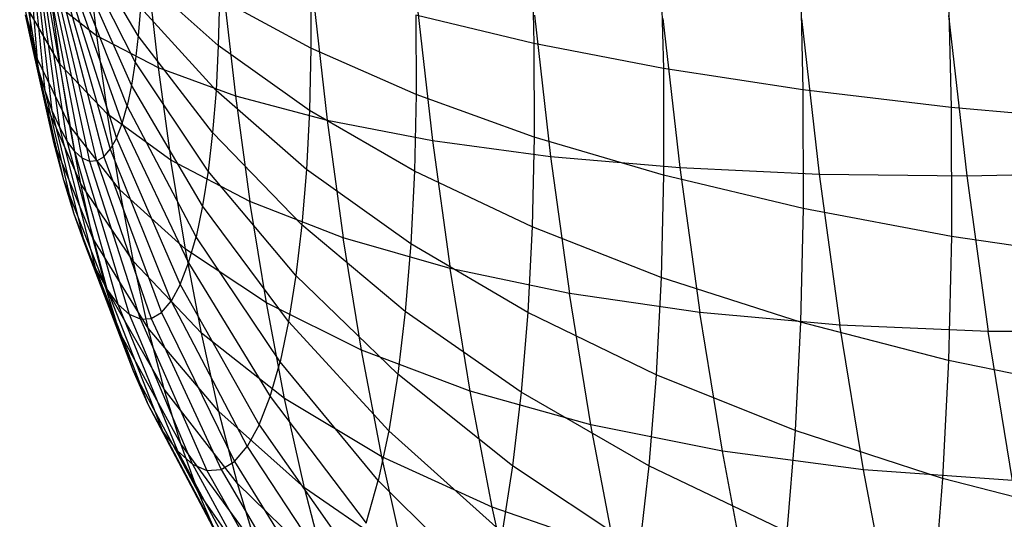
# Model space of a CAD drawing. Extents: x -11.4 to 11.4, y 1.8 to 24.6.
# Tile 133 of 199: x -4.172 to -3.573, y 18.849 to 19.154. Entities that reach past the tile are written whole.
import ezdxf

# ---------------------------------------------------------------- set-up
doc = ezdxf.new("R2010")
doc.units = 0
doc.header["$MEASUREMENT"] = 0
doc.layers.get('0').update_dxf_attribs({"color": 13, "linetype": 'CONTINUOUS'})

# ---------------------------------------------------------------- blocks, each defined once
blk = doc.blocks.new('GRUPUJ_4')
at = {"color": 0}
for p, q in [((7.30439, 17.30205, 3.86082), (7.26863, 17.36288, 3.93369)), ((7.30439, 17.30205, 3.86082), (7.26863, 17.36288, 3.93369)), ((7.2394, 17.29791, 4.16719), (7.23596, 17.3608, 4.08769)), ((7.2394, 17.29791, 4.16719), (7.23596, 17.3608, 4.08769)), ((7.24341, 17.28245, 4.1534), (7.23798, 17.35303, 4.08076)), ((7.24341, 17.28245, 4.1534), (7.23798, 17.35303, 4.08076)), ((7.30254, 17.28622, 3.87465), (7.2677, 17.35493, 3.94063)), ((7.30254, 17.28622, 3.87465), (7.2677, 17.35493, 3.94063)), ((7.27341, 17.35168, 4.50496), (7.27902, 17.30226, 4.49469)), ((7.27341, 17.35168, 4.50496), (7.27902, 17.30226, 4.49469)), ((7.5439, 17.35581, 3.49614), (7.54535, 17.29735, 3.50836)), ((7.5439, 17.35581, 3.49614), (7.54535, 17.29735, 3.50836)), ((7.24763, 17.26858, 4.13809), (7.2401, 17.34606, 4.07306)), ((7.24763, 17.26858, 4.13809), (7.2401, 17.34606, 4.07306)), ((7.30026, 17.27194, 3.89), (7.26656, 17.34774, 3.94835)), ((7.30026, 17.27194, 3.89), (7.26656, 17.34774, 3.94835)), ((7.62252, 17.34871, 3.43245), (7.62418, 17.28211, 3.44637)), ((7.62252, 17.34871, 3.43245), (7.62418, 17.28211, 3.44637)), ((7.25203, 17.25644, 4.12141), (7.24231, 17.33995, 4.06467)), ((7.25203, 17.25644, 4.12141), (7.24231, 17.33995, 4.06467)), ((7.29757, 17.25934, 3.9067), (7.26521, 17.34141, 3.95675)), ((7.29757, 17.25934, 3.9067), (7.26521, 17.34141, 3.95675)), ((7.30996, 17.3409, 4.59896), (7.31657, 17.28277, 4.58687)), ((7.30996, 17.3409, 4.59896), (7.31657, 17.28277, 4.58687)), ((7.70731, 17.34313, 3.37707), (7.70915, 17.26909, 3.39254)), ((7.70731, 17.34313, 3.37707), (7.70915, 17.26909, 3.39254)), ((7.79737, 17.33912, 3.33057), (7.79937, 17.25843, 3.34743)), ((7.79737, 17.33912, 3.33057), (7.79937, 17.25843, 3.34743)), ((7.24237, 17.28902, 4.2805), (7.2322, 17.33285, 4.18959)), ((7.24237, 17.28902, 4.2805), (7.2322, 17.33285, 4.18959)), ((7.25655, 17.24616, 4.10355), (7.24458, 17.33479, 4.0557)), ((7.25655, 17.24616, 4.10355), (7.24458, 17.33479, 4.0557)), ((7.26367, 17.336, 3.96574), (7.29451, 17.24858, 3.92458)), ((7.26367, 17.336, 3.96574), (7.29451, 17.24858, 3.92458)), ((7.35314, 17.29609, 3.75829), (7.30671, 17.3376, 3.83834)), ((7.35314, 17.29609, 3.75829), (7.30671, 17.3376, 3.83834)), ((7.40943, 17.33385, 3.65408), (7.40949, 17.2945, 3.6666)), ((7.40943, 17.33385, 3.65408), (7.40949, 17.2945, 3.6666)), ((7.26114, 17.23786, 4.08472), (7.24689, 17.33061, 4.04623)), ((7.26114, 17.23786, 4.08472), (7.24689, 17.33061, 4.04623)), ((7.26575, 17.23162, 4.0651), (7.24921, 17.32748, 4.03637)), ((7.26575, 17.23162, 4.0651), (7.24921, 17.32748, 4.03637)), ((7.26009, 17.32817, 3.98508), (7.28739, 17.233, 3.96307)), ((7.26009, 17.32817, 3.98508), (7.28739, 17.233, 3.96307)), ((7.26195, 17.33157, 3.97521), (7.29111, 17.23977, 3.94344)), ((7.26195, 17.33157, 3.97521), (7.29111, 17.23977, 3.94344)), ((7.356, 17.33172, 4.68887), (7.36353, 17.26549, 4.6751)), ((7.356, 17.33172, 4.68887), (7.36353, 17.26549, 4.6751)), ((7.2513, 17.32377, 4.39952), (7.27902, 17.30226, 4.49469)), ((7.2513, 17.32377, 4.39952), (7.25665, 17.28476, 4.38709)), ((7.2513, 17.32377, 4.39952), (7.27902, 17.30226, 4.49469)), ((7.2513, 17.32377, 4.39952), (7.25665, 17.28476, 4.38709)), ((7.27033, 17.22752, 4.04492), (7.25151, 17.32542, 4.02623)), ((7.27033, 17.22752, 4.04492), (7.25151, 17.32542, 4.02623)), ((7.27484, 17.22559, 4.02441), (7.25378, 17.32445, 4.01592)), ((7.27484, 17.22559, 4.02441), (7.25378, 17.32445, 4.01592)), ((7.27921, 17.22587, 4.00378), (7.25598, 17.32459, 4.00554)), ((7.27921, 17.22587, 4.00378), (7.25598, 17.32459, 4.00554)), ((7.25809, 17.32583, 3.99523), (7.28341, 17.22835, 3.98325)), ((7.25809, 17.32583, 3.99523), (7.28341, 17.22835, 3.98325)), ((7.35381, 17.32483, 3.74578), (7.35314, 17.29609, 3.75829)), ((7.35381, 17.32483, 3.74578), (7.35314, 17.29609, 3.75829)), ((7.40949, 17.2945, 3.6666), (7.35381, 17.32483, 3.74578)), ((7.40949, 17.2945, 3.6666), (7.35381, 17.32483, 3.74578)), ((7.41104, 17.32424, 4.77374), (7.41941, 17.25062, 4.75844)), ((7.41104, 17.32424, 4.77374), (7.41941, 17.25062, 4.75844)), ((7.2394, 17.29791, 4.16719), (7.23565, 17.31477, 4.1793)), ((7.24749, 17.26214, 4.26519), (7.23565, 17.31477, 4.1793)), ((7.2394, 17.29791, 4.16719), (7.23565, 17.31477, 4.1793)), ((7.24749, 17.26214, 4.26519), (7.23565, 17.31477, 4.1793)), ((7.24237, 17.28902, 4.2805), (7.23774, 17.31743, 4.29294)), ((7.24237, 17.28902, 4.2805), (7.23774, 17.31743, 4.29294)), ((7.25665, 17.28476, 4.38709), (7.23774, 17.31743, 4.29294)), ((7.25665, 17.28476, 4.38709), (7.23774, 17.31743, 4.29294)), ((7.30578, 17.31924, 3.84868), (7.30439, 17.30205, 3.86082)), ((7.30578, 17.31924, 3.84868), (7.30439, 17.30205, 3.86082)), ((7.35176, 17.26879, 3.77365), (7.30578, 17.31924, 3.84868)), ((7.35176, 17.26879, 3.77365), (7.30578, 17.31924, 3.84868)), ((7.54535, 17.29735, 3.50836), (7.47351, 17.31466, 3.57784)), ((7.47351, 17.31466, 3.57784), (7.47359, 17.26627, 3.59324)), ((7.47351, 17.31466, 3.57784), (7.47359, 17.26627, 3.59324)), ((7.54535, 17.29735, 3.50836), (7.47351, 17.31466, 3.57784)), ((7.47449, 17.31854, 4.85267), (7.48361, 17.23831, 4.83599)), ((7.47449, 17.31854, 4.85267), (7.48361, 17.23831, 4.83599)), ((7.54568, 17.31468, 4.92481), (7.55545, 17.22868, 4.90694)), ((7.54568, 17.31468, 4.92481), (7.55545, 17.22868, 4.90694)), ((7.79776, 17.31444, 5.09332), (7.80885, 17.21684, 5.07303)), ((7.79776, 17.31444, 5.09332), (7.80885, 17.21684, 5.07303)), ((7.62385, 17.31269, 4.98941), (7.63417, 17.22186, 4.97053)), ((7.62385, 17.31269, 4.98941), (7.63417, 17.22186, 4.97053)), ((7.70817, 17.31261, 5.04578), (7.71894, 17.21789, 5.02609)), ((7.70817, 17.31261, 5.04578), (7.71894, 17.21789, 5.02609)), ((7.24341, 17.28245, 4.1534), (7.2394, 17.29791, 4.16719)), ((7.25307, 17.23707, 4.24719), (7.2394, 17.29791, 4.16719)), ((7.24341, 17.28245, 4.1534), (7.2394, 17.29791, 4.16719)), ((7.25307, 17.23707, 4.24719), (7.2394, 17.29791, 4.16719)), ((7.27902, 17.30226, 4.49469), (7.28561, 17.25428, 4.47939)), ((7.27902, 17.30226, 4.49469), (7.31657, 17.28277, 4.58687)), ((7.27902, 17.30226, 4.49469), (7.31657, 17.28277, 4.58687)), ((7.27902, 17.30226, 4.49469), (7.28561, 17.25428, 4.47939)), ((7.30439, 17.30205, 3.86082), (7.30254, 17.28622, 3.87465)), ((7.30439, 17.30205, 3.86082), (7.30254, 17.28622, 3.87465)), ((7.34969, 17.24323, 3.79171), (7.30439, 17.30205, 3.86082)), ((7.34969, 17.24323, 3.79171), (7.30439, 17.30205, 3.86082)), ((7.62418, 17.28211, 3.44637), (7.54535, 17.29735, 3.50836)), ((7.54535, 17.29735, 3.50836), (7.54544, 17.24042, 3.52648)), ((7.54535, 17.29735, 3.50836), (7.54544, 17.24042, 3.52648)), ((7.62418, 17.28211, 3.44637), (7.54535, 17.29735, 3.50836)), ((7.35314, 17.29609, 3.75829), (7.35176, 17.26879, 3.77365)), ((7.35314, 17.29609, 3.75829), (7.35176, 17.26879, 3.77365)), ((7.4086, 17.25665, 3.68307), (7.35314, 17.29609, 3.75829)), ((7.4086, 17.25665, 3.68307), (7.35314, 17.29609, 3.75829)), ((7.40949, 17.2945, 3.6666), (7.4086, 17.25665, 3.68307)), ((7.40949, 17.2945, 3.6666), (7.4086, 17.25665, 3.68307)), ((7.47359, 17.26627, 3.59324), (7.40949, 17.2945, 3.6666)), ((7.47359, 17.26627, 3.59324), (7.40949, 17.2945, 3.6666)), ((7.26274, 17.24735, 4.3707), (7.24237, 17.28902, 4.2805)), ((7.24749, 17.26214, 4.26519), (7.24237, 17.28902, 4.2805)), ((7.26274, 17.24735, 4.3707), (7.24237, 17.28902, 4.2805)), ((7.24749, 17.26214, 4.26519), (7.24237, 17.28902, 4.2805)), ((7.26274, 17.24735, 4.3707), (7.25665, 17.28476, 4.38709)), ((7.26274, 17.24735, 4.3707), (7.25665, 17.28476, 4.38709)), ((7.28561, 17.25428, 4.47939), (7.25665, 17.28476, 4.38709)), ((7.28561, 17.25428, 4.47939), (7.25665, 17.28476, 4.38709)), ((7.30254, 17.28622, 3.87465), (7.30026, 17.27194, 3.89)), ((7.30254, 17.28622, 3.87465), (7.30026, 17.27194, 3.89)), ((7.34694, 17.21971, 3.81226), (7.30254, 17.28622, 3.87465)), ((7.34694, 17.21971, 3.81226), (7.30254, 17.28622, 3.87465)), ((7.24763, 17.26858, 4.13809), (7.24341, 17.28245, 4.1534)), ((7.25903, 17.2141, 4.22669), (7.24341, 17.28245, 4.1534)), ((7.24763, 17.26858, 4.13809), (7.24341, 17.28245, 4.1534)), ((7.25903, 17.2141, 4.22669), (7.24341, 17.28245, 4.1534)), ((7.31657, 17.28277, 4.58687), (7.36353, 17.26549, 4.6751)), ((7.31657, 17.28277, 4.58687), (7.32432, 17.22633, 4.56888)), ((7.31657, 17.28277, 4.58687), (7.36353, 17.26549, 4.6751)), ((7.31657, 17.28277, 4.58687), (7.32432, 17.22633, 4.56888)), ((7.70915, 17.26909, 3.39254), (7.62418, 17.28211, 3.44637)), ((7.62418, 17.28211, 3.44637), (7.62428, 17.21725, 3.46702)), ((7.70915, 17.26909, 3.39254), (7.62418, 17.28211, 3.44637)), ((7.62418, 17.28211, 3.44637), (7.62428, 17.21725, 3.46702)), ((7.25203, 17.25644, 4.12141), (7.24763, 17.26858, 4.13809)), ((7.26531, 17.19348, 4.20392), (7.24763, 17.26858, 4.13809)), ((7.25203, 17.25644, 4.12141), (7.24763, 17.26858, 4.13809)), ((7.26531, 17.19348, 4.20392), (7.24763, 17.26858, 4.13809)), ((7.30026, 17.27194, 3.89), (7.29757, 17.25934, 3.9067)), ((7.30026, 17.27194, 3.89), (7.29757, 17.25934, 3.9067)), ((7.34355, 17.19846, 3.83508), (7.30026, 17.27194, 3.89)), ((7.34355, 17.19846, 3.83508), (7.30026, 17.27194, 3.89)), ((7.35176, 17.26879, 3.77365), (7.34969, 17.24323, 3.79171)), ((7.35176, 17.26879, 3.77365), (7.34969, 17.24323, 3.79171)), ((7.40679, 17.2207, 3.70331), (7.35176, 17.26879, 3.77365)), ((7.40679, 17.2207, 3.70331), (7.35176, 17.26879, 3.77365)), ((7.79937, 17.25843, 3.34743), (7.70915, 17.26909, 3.39254)), ((7.70915, 17.26909, 3.39254), (7.70926, 17.19699, 3.41549)), ((7.70915, 17.26909, 3.39254), (7.70926, 17.19699, 3.41549)), ((7.79937, 17.25843, 3.34743), (7.70915, 17.26909, 3.39254)), ((7.25307, 17.23707, 4.24719), (7.24749, 17.26214, 4.26519)), ((7.25307, 17.23707, 4.24719), (7.24749, 17.26214, 4.26519)), ((7.26949, 17.21195, 4.35055), (7.24749, 17.26214, 4.26519)), ((7.26949, 17.21195, 4.35055), (7.24749, 17.26214, 4.26519)), ((7.36353, 17.26549, 4.6751), (7.41941, 17.25062, 4.75844)), ((7.36353, 17.26549, 4.6751), (7.41941, 17.25062, 4.75844)), ((7.36353, 17.26549, 4.6751), (7.37236, 17.20119, 4.6546)), ((7.36353, 17.26549, 4.6751), (7.37236, 17.20119, 4.6546)), ((7.47359, 17.26627, 3.59324), (7.4725, 17.21971, 3.6135)), ((7.47359, 17.26627, 3.59324), (7.4725, 17.21971, 3.6135)), ((7.54544, 17.24042, 3.52648), (7.47359, 17.26627, 3.59324)), ((7.54544, 17.24042, 3.52648), (7.47359, 17.26627, 3.59324)), ((7.27185, 17.17542, 4.17913), (7.25203, 17.25644, 4.12141)), ((7.25655, 17.24616, 4.10355), (7.25203, 17.25644, 4.12141)), ((7.25655, 17.24616, 4.10355), (7.25203, 17.25644, 4.12141)), ((7.27185, 17.17542, 4.17913), (7.25203, 17.25644, 4.12141)), ((7.29451, 17.24858, 3.92458), (7.29757, 17.25934, 3.9067)), ((7.29451, 17.24858, 3.92458), (7.29757, 17.25934, 3.9067)), ((7.33956, 17.17974, 3.85992), (7.29757, 17.25934, 3.9067)), ((7.33956, 17.17974, 3.85992), (7.29757, 17.25934, 3.9067)), ((7.4086, 17.25665, 3.68307), (7.40679, 17.2207, 3.70331)), ((7.4086, 17.25665, 3.68307), (7.40679, 17.2207, 3.70331)), ((7.4725, 17.21971, 3.6135), (7.4086, 17.25665, 3.68307)), ((7.4725, 17.21971, 3.6135), (7.4086, 17.25665, 3.68307)), ((7.89388, 17.25026, 3.31153), (7.79937, 17.25843, 3.34743)), ((7.79937, 17.25843, 3.34743), (7.79949, 17.17987, 3.37244)), ((7.79937, 17.25843, 3.34743), (7.79949, 17.17987, 3.37244)), ((7.89388, 17.25026, 3.31153), (7.79937, 17.25843, 3.34743)), ((7.2931, 17.20827, 4.45924), (7.28561, 17.25428, 4.47939)), ((7.2931, 17.20827, 4.45924), (7.28561, 17.25428, 4.47939)), ((7.32432, 17.22633, 4.56888), (7.28561, 17.25428, 4.47939)), ((7.32432, 17.22633, 4.56888), (7.28561, 17.25428, 4.47939)), ((7.29111, 17.23977, 3.94344), (7.29451, 17.24858, 3.92458)), ((7.29111, 17.23977, 3.94344), (7.29451, 17.24858, 3.92458)), ((7.29451, 17.24858, 3.92458), (7.33501, 17.16374, 3.8865)), ((7.29451, 17.24858, 3.92458), (7.33501, 17.16374, 3.8865)), ((7.41941, 17.25062, 4.75844), (7.48361, 17.23831, 4.83599)), ((7.41941, 17.25062, 4.75844), (7.42922, 17.17914, 4.73565)), ((7.41941, 17.25062, 4.75844), (7.48361, 17.23831, 4.83599)), ((7.41941, 17.25062, 4.75844), (7.42922, 17.17914, 4.73565)), ((7.26114, 17.23786, 4.08472), (7.25655, 17.24616, 4.10355)), ((7.27856, 17.16014, 4.15258), (7.25655, 17.24616, 4.10355)), ((7.26114, 17.23786, 4.08472), (7.25655, 17.24616, 4.10355)), ((7.27856, 17.16014, 4.15258), (7.25655, 17.24616, 4.10355)), ((7.26949, 17.21195, 4.35055), (7.26274, 17.24735, 4.3707)), ((7.2931, 17.20827, 4.45924), (7.26274, 17.24735, 4.3707)), ((7.2931, 17.20827, 4.45924), (7.26274, 17.24735, 4.3707)), ((7.26949, 17.21195, 4.35055), (7.26274, 17.24735, 4.3707)), ((7.34969, 17.24323, 3.79171), (7.34694, 17.21971, 3.81226)), ((7.34969, 17.24323, 3.79171), (7.34694, 17.21971, 3.81226)), ((7.40405, 17.18705, 3.72709), (7.34969, 17.24323, 3.79171)), ((7.40405, 17.18705, 3.72709), (7.34969, 17.24323, 3.79171)), ((7.25903, 17.2141, 4.22669), (7.25307, 17.23707, 4.24719)), ((7.25903, 17.2141, 4.22669), (7.25307, 17.23707, 4.24719)), ((7.27683, 17.17894, 4.32684), (7.25307, 17.23707, 4.24719)), ((7.27683, 17.17894, 4.32684), (7.25307, 17.23707, 4.24719)), ((7.28539, 17.14779, 4.12458), (7.26114, 17.23786, 4.08472)), ((7.26575, 17.23162, 4.0651), (7.26114, 17.23786, 4.08472)), ((7.26575, 17.23162, 4.0651), (7.26114, 17.23786, 4.08472)), ((7.28539, 17.14779, 4.12458), (7.26114, 17.23786, 4.08472)), ((7.29111, 17.23977, 3.94344), (7.28739, 17.233, 3.96307)), ((7.29111, 17.23977, 3.94344), (7.28739, 17.233, 3.96307)), ((7.29111, 17.23977, 3.94344), (7.32994, 17.15063, 3.91454)), ((7.29111, 17.23977, 3.94344), (7.32994, 17.15063, 3.91454)), ((7.48361, 17.23831, 4.83599), (7.55545, 17.22868, 4.90694)), ((7.48361, 17.23831, 4.83599), (7.55545, 17.22868, 4.90694)), ((7.48361, 17.23831, 4.83599), (7.4943, 17.16041, 4.81116)), ((7.48361, 17.23831, 4.83599), (7.4943, 17.16041, 4.81116)), ((7.54544, 17.24042, 3.52648), (7.54416, 17.18566, 3.55031)), ((7.54544, 17.24042, 3.52648), (7.54416, 17.18566, 3.55031)), ((7.62428, 17.21725, 3.46702), (7.54544, 17.24042, 3.52648)), ((7.62428, 17.21725, 3.46702), (7.54544, 17.24042, 3.52648)), ((7.27033, 17.22752, 4.04492), (7.26575, 17.23162, 4.0651)), ((7.29225, 17.13852, 4.09541), (7.26575, 17.23162, 4.0651)), ((7.29225, 17.13852, 4.09541), (7.26575, 17.23162, 4.0651)), ((7.27033, 17.22752, 4.04492), (7.26575, 17.23162, 4.0651)), ((7.28341, 17.22835, 3.98325), (7.28739, 17.233, 3.96307)), ((7.28341, 17.22835, 3.98325), (7.28739, 17.233, 3.96307)), ((7.28739, 17.233, 3.96307), (7.32442, 17.14057, 3.94372)), ((7.28739, 17.233, 3.96307), (7.32442, 17.14057, 3.94372)), ((7.27484, 17.22559, 4.02441), (7.27033, 17.22752, 4.04492)), ((7.29906, 17.13242, 4.06542), (7.27033, 17.22752, 4.04492)), ((7.29906, 17.13242, 4.06542), (7.27033, 17.22752, 4.04492)), ((7.27484, 17.22559, 4.02441), (7.27033, 17.22752, 4.04492)), ((7.27921, 17.22587, 4.00378), (7.27484, 17.22559, 4.02441)), ((7.27921, 17.22587, 4.00378), (7.27484, 17.22559, 4.02441)), ((7.30576, 17.12957, 4.03492), (7.27484, 17.22559, 4.02441)), ((7.30576, 17.12957, 4.03492), (7.27484, 17.22559, 4.02441)), ((7.27921, 17.22587, 4.00378), (7.28341, 17.22835, 3.98325)), ((7.27921, 17.22587, 4.00378), (7.28341, 17.22835, 3.98325)), ((7.27921, 17.22587, 4.00378), (7.31226, 17.12998, 4.00424)), ((7.27921, 17.22587, 4.00378), (7.31226, 17.12998, 4.00424)), ((7.28341, 17.22835, 3.98325), (7.31851, 17.13366, 3.97373)), ((7.28341, 17.22835, 3.98325), (7.31851, 17.13366, 3.97373)), ((7.33312, 17.1722, 4.54518), (7.32432, 17.22633, 4.56888)), ((7.37236, 17.20119, 4.6546), (7.32432, 17.22633, 4.56888)), ((7.33312, 17.1722, 4.54518), (7.32432, 17.22633, 4.56888)), ((7.37236, 17.20119, 4.6546), (7.32432, 17.22633, 4.56888)), ((7.55545, 17.22868, 4.90694), (7.63417, 17.22186, 4.97053)), ((7.55545, 17.22868, 4.90694), (7.56691, 17.1452, 4.88032)), ((7.55545, 17.22868, 4.90694), (7.63417, 17.22186, 4.97053)), ((7.55545, 17.22868, 4.90694), (7.56691, 17.1452, 4.88032)), ((7.34694, 17.21971, 3.81226), (7.34355, 17.19846, 3.83508)), ((7.34694, 17.21971, 3.81226), (7.34355, 17.19846, 3.83508)), ((7.40044, 17.15607, 3.75415), (7.34694, 17.21971, 3.81226)), ((7.40044, 17.15607, 3.75415), (7.34694, 17.21971, 3.81226)), ((7.40679, 17.2207, 3.70331), (7.40405, 17.18705, 3.72709)), ((7.40679, 17.2207, 3.70331), (7.40405, 17.18705, 3.72709)), ((7.47027, 17.17549, 3.63839), (7.40679, 17.2207, 3.70331)), ((7.47027, 17.17549, 3.63839), (7.40679, 17.2207, 3.70331)), ((7.4725, 17.21971, 3.6135), (7.47027, 17.17549, 3.63839)), ((7.4725, 17.21971, 3.6135), (7.47027, 17.17549, 3.63839)), ((7.54416, 17.18566, 3.55031), (7.4725, 17.21971, 3.6135)), ((7.54416, 17.18566, 3.55031), (7.4725, 17.21971, 3.6135)), ((7.63417, 17.22186, 4.97053), (7.71894, 17.21789, 5.02609)), ((7.63417, 17.22186, 4.97053), (7.64628, 17.13366, 4.94242)), ((7.63417, 17.22186, 4.97053), (7.71894, 17.21789, 5.02609)), ((7.63417, 17.22186, 4.97053), (7.64628, 17.13366, 4.94242)), ((7.80885, 17.21684, 5.07303), (7.90295, 17.2187, 5.11085)), ((7.80885, 17.21684, 5.07303), (7.90295, 17.2187, 5.11085)), ((7.26531, 17.19348, 4.20392), (7.25903, 17.2141, 4.22669)), ((7.28468, 17.1487, 4.29985), (7.25903, 17.2141, 4.22669)), ((7.28468, 17.1487, 4.29985), (7.25903, 17.2141, 4.22669)), ((7.26531, 17.19348, 4.20392), (7.25903, 17.2141, 4.22669)), ((7.62428, 17.21725, 3.46702), (7.62282, 17.15486, 3.49417)), ((7.62428, 17.21725, 3.46702), (7.62282, 17.15486, 3.49417)), ((7.70926, 17.19699, 3.41549), (7.62428, 17.21725, 3.46702)), ((7.70926, 17.19699, 3.41549), (7.62428, 17.21725, 3.46702)), ((7.71894, 17.21789, 5.02609), (7.80885, 17.21684, 5.07303)), ((7.71894, 17.21789, 5.02609), (7.80885, 17.21684, 5.07303)), ((7.71894, 17.21789, 5.02609), (7.73157, 17.12593, 4.99678)), ((7.71894, 17.21789, 5.02609), (7.73157, 17.12593, 4.99678)), ((7.80885, 17.21684, 5.07303), (7.82186, 17.12209, 5.04282)), ((7.80885, 17.21684, 5.07303), (7.82186, 17.12209, 5.04282)), ((7.27683, 17.17894, 4.32684), (7.26949, 17.21195, 4.35055)), ((7.27683, 17.17894, 4.32684), (7.26949, 17.21195, 4.35055)), ((7.3014, 17.16473, 4.43445), (7.26949, 17.21195, 4.35055)), ((7.3014, 17.16473, 4.43445), (7.26949, 17.21195, 4.35055)), ((7.3014, 17.16473, 4.43445), (7.2931, 17.20827, 4.45924)), ((7.3014, 17.16473, 4.43445), (7.2931, 17.20827, 4.45924)), ((7.33312, 17.1722, 4.54518), (7.2931, 17.20827, 4.45924)), ((7.33312, 17.1722, 4.54518), (7.2931, 17.20827, 4.45924)), ((7.38239, 17.13953, 4.6276), (7.37236, 17.20119, 4.6546)), ((7.42922, 17.17914, 4.73565), (7.37236, 17.20119, 4.6546)), ((7.38239, 17.13953, 4.6276), (7.37236, 17.20119, 4.6546)), ((7.42922, 17.17914, 4.73565), (7.37236, 17.20119, 4.6546)), ((7.34355, 17.19846, 3.83508), (7.33956, 17.17974, 3.85992)), ((7.34355, 17.19846, 3.83508), (7.33956, 17.17974, 3.85992)), ((7.39598, 17.1281, 3.7842), (7.34355, 17.19846, 3.83508)), ((7.39598, 17.1281, 3.7842), (7.34355, 17.19846, 3.83508)), ((7.70926, 17.19699, 3.41549), (7.70765, 17.12763, 3.44567)), ((7.70926, 17.19699, 3.41549), (7.70765, 17.12763, 3.44567)), ((7.79949, 17.17987, 3.37244), (7.70926, 17.19699, 3.41549)), ((7.79949, 17.17987, 3.37244), (7.70926, 17.19699, 3.41549)), ((7.27185, 17.17542, 4.17913), (7.26531, 17.19348, 4.20392)), ((7.27185, 17.17542, 4.17913), (7.26531, 17.19348, 4.20392)), ((7.29295, 17.12154, 4.26987), (7.26531, 17.19348, 4.20392)), ((7.29295, 17.12154, 4.26987), (7.26531, 17.19348, 4.20392)), ((7.40405, 17.18705, 3.72709), (7.40044, 17.15607, 3.75415)), ((7.40405, 17.18705, 3.72709), (7.40044, 17.15607, 3.75415)), ((7.46691, 17.13411, 3.66764), (7.40405, 17.18705, 3.72709)), ((7.46691, 17.13411, 3.66764), (7.40405, 17.18705, 3.72709)), ((7.54416, 17.18566, 3.55031), (7.54153, 17.13365, 3.57959)), ((7.54416, 17.18566, 3.55031), (7.54153, 17.13365, 3.57959)), ((7.62282, 17.15486, 3.49417), (7.54416, 17.18566, 3.55031)), ((7.62282, 17.15486, 3.49417), (7.54416, 17.18566, 3.55031)), ((7.28468, 17.1487, 4.29985), (7.27683, 17.17894, 4.32684)), ((7.31043, 17.12413, 4.4053), (7.27683, 17.17894, 4.32684)), ((7.28468, 17.1487, 4.29985), (7.27683, 17.17894, 4.32684)), ((7.31043, 17.12413, 4.4053), (7.27683, 17.17894, 4.32684)), ((7.33501, 17.16374, 3.8865), (7.33956, 17.17974, 3.85992)), ((7.33501, 17.16374, 3.8865), (7.33956, 17.17974, 3.85992)), ((7.39072, 17.10345, 3.8169), (7.33956, 17.17974, 3.85992)), ((7.39072, 17.10345, 3.8169), (7.33956, 17.17974, 3.85992)), ((7.44037, 17.11059, 4.70563), (7.42922, 17.17914, 4.73565)), ((7.44037, 17.11059, 4.70563), (7.42922, 17.17914, 4.73565)), ((7.4943, 17.16041, 4.81116), (7.42922, 17.17914, 4.73565)), ((7.4943, 17.16041, 4.81116), (7.42922, 17.17914, 4.73565)), ((7.79949, 17.17987, 3.37244), (7.79773, 17.10427, 3.40534)), ((7.79949, 17.17987, 3.37244), (7.79773, 17.10427, 3.40534)), ((7.89401, 17.16605, 3.33834), (7.79949, 17.17987, 3.37244)), ((7.89401, 17.16605, 3.33834), (7.79949, 17.17987, 3.37244)), ((7.27856, 17.16014, 4.15258), (7.27185, 17.17542, 4.17913)), ((7.30156, 17.09777, 4.23722), (7.27185, 17.17542, 4.17913)), ((7.27856, 17.16014, 4.15258), (7.27185, 17.17542, 4.17913)), ((7.30156, 17.09777, 4.23722), (7.27185, 17.17542, 4.17913)), ((7.38239, 17.13953, 4.6276), (7.33312, 17.1722, 4.54518)), ((7.34289, 17.12098, 4.51602), (7.33312, 17.1722, 4.54518)), ((7.34289, 17.12098, 4.51602), (7.33312, 17.1722, 4.54518)), ((7.38239, 17.13953, 4.6276), (7.33312, 17.1722, 4.54518)), ((7.47027, 17.17549, 3.63839), (7.46691, 17.13411, 3.66764)), ((7.47027, 17.17549, 3.63839), (7.46691, 17.13411, 3.66764)), ((7.54153, 17.13365, 3.57959), (7.47027, 17.17549, 3.63839)), ((7.54153, 17.13365, 3.57959), (7.47027, 17.17549, 3.63839)), ((7.31043, 17.12413, 4.4053), (7.3014, 17.16473, 4.43445)), ((7.34289, 17.12098, 4.51602), (7.3014, 17.16473, 4.43445)), ((7.31043, 17.12413, 4.4053), (7.3014, 17.16473, 4.43445)), ((7.34289, 17.12098, 4.51602), (7.3014, 17.16473, 4.43445)), ((7.28539, 17.14779, 4.12458), (7.27856, 17.16014, 4.15258)), ((7.28539, 17.14779, 4.12458), (7.27856, 17.16014, 4.15258)), ((7.3104, 17.07764, 4.20227), (7.27856, 17.16014, 4.15258)), ((7.3104, 17.07764, 4.20227), (7.27856, 17.16014, 4.15258)), ((7.32994, 17.15063, 3.91454), (7.33501, 17.16374, 3.8865)), ((7.32994, 17.15063, 3.91454), (7.33501, 17.16374, 3.8865)), ((7.33501, 17.16374, 3.8865), (7.38472, 17.08238, 3.8519)), ((7.33501, 17.16374, 3.8865), (7.38472, 17.08238, 3.8519)), ((7.50646, 17.08571, 4.77844), (7.4943, 17.16041, 4.81116)), ((7.56691, 17.1452, 4.88032), (7.4943, 17.16041, 4.81116)), ((7.50646, 17.08571, 4.77844), (7.4943, 17.16041, 4.81116)), ((7.56691, 17.1452, 4.88032), (7.4943, 17.16041, 4.81116)), ((7.40044, 17.15607, 3.75415), (7.39598, 17.1281, 3.7842)), ((7.40044, 17.15607, 3.75415), (7.39598, 17.1281, 3.7842)), ((7.46246, 17.09601, 3.70092), (7.40044, 17.15607, 3.75415)), ((7.46246, 17.09601, 3.70092), (7.40044, 17.15607, 3.75415)), ((7.62282, 17.15486, 3.49417), (7.61983, 17.0956, 3.52752)), ((7.62282, 17.15486, 3.49417), (7.61983, 17.0956, 3.52752)), ((7.70765, 17.12763, 3.44567), (7.62282, 17.15486, 3.49417)), ((7.70765, 17.12763, 3.44567), (7.62282, 17.15486, 3.49417)), ((7.32008, 17.08693, 4.3721), (7.28468, 17.1487, 4.29985)), ((7.29295, 17.12154, 4.26987), (7.28468, 17.1487, 4.29985)), ((7.29295, 17.12154, 4.26987), (7.28468, 17.1487, 4.29985)), ((7.32008, 17.08693, 4.3721), (7.28468, 17.1487, 4.29985)), ((7.29225, 17.13852, 4.09541), (7.28539, 17.14779, 4.12458)), ((7.31939, 17.06139, 4.16539), (7.28539, 17.14779, 4.12458)), ((7.31939, 17.06139, 4.16539), (7.28539, 17.14779, 4.12458)), ((7.29225, 17.13852, 4.09541), (7.28539, 17.14779, 4.12458)), ((7.32994, 17.15063, 3.91454), (7.32442, 17.14057, 3.94372)), ((7.32994, 17.15063, 3.91454), (7.32442, 17.14057, 3.94372)), ((7.32994, 17.15063, 3.91454), (7.37806, 17.06513, 3.88882)), ((7.32994, 17.15063, 3.91454), (7.37806, 17.06513, 3.88882)), ((7.31851, 17.13366, 3.97373), (7.32442, 17.14057, 3.94372)), ((7.31851, 17.13366, 3.97373), (7.32442, 17.14057, 3.94372)), ((7.32442, 17.14057, 3.94372), (7.37079, 17.05188, 3.92725)), ((7.32442, 17.14057, 3.94372), (7.37079, 17.05188, 3.92725)), ((7.57994, 17.06513, 4.84526), (7.56691, 17.1452, 4.88032)), ((7.57994, 17.06513, 4.84526), (7.56691, 17.1452, 4.88032)), ((7.64628, 17.13366, 4.94242), (7.56691, 17.1452, 4.88032)), ((7.64628, 17.13366, 4.94242), (7.56691, 17.1452, 4.88032)), ((7.32842, 17.04918, 4.12699), (7.29225, 17.13852, 4.09541)), ((7.29906, 17.13242, 4.06542), (7.29225, 17.13852, 4.09541)), ((7.32842, 17.04918, 4.12699), (7.29225, 17.13852, 4.09541)), ((7.29906, 17.13242, 4.06542), (7.29225, 17.13852, 4.09541)), ((7.44037, 17.11059, 4.70563), (7.38239, 17.13953, 4.6276)), ((7.39352, 17.08117, 4.59438), (7.38239, 17.13953, 4.6276)), ((7.44037, 17.11059, 4.70563), (7.38239, 17.13953, 4.6276)), ((7.39352, 17.08117, 4.59438), (7.38239, 17.13953, 4.6276)), ((7.30576, 17.12957, 4.03492), (7.29906, 17.13242, 4.06542)), ((7.33739, 17.04115, 4.08749), (7.29906, 17.13242, 4.06542)), ((7.30576, 17.12957, 4.03492), (7.29906, 17.13242, 4.06542)), ((7.33739, 17.04115, 4.08749), (7.29906, 17.13242, 4.06542)), ((7.30576, 17.12957, 4.03492), (7.31226, 17.12998, 4.00424)), ((7.30576, 17.12957, 4.03492), (7.31226, 17.12998, 4.00424)), ((7.30576, 17.12957, 4.03492), (7.34621, 17.03738, 4.04733)), ((7.30576, 17.12957, 4.03492), (7.34621, 17.03738, 4.04733)), ((7.31226, 17.12998, 4.00424), (7.31851, 17.13366, 3.97373)), ((7.31226, 17.12998, 4.00424), (7.31851, 17.13366, 3.97373)), ((7.31226, 17.12998, 4.00424), (7.35478, 17.03793, 4.00694)), ((7.31226, 17.12998, 4.00424), (7.35478, 17.03793, 4.00694)), ((7.31851, 17.13366, 3.97373), (7.363, 17.04278, 3.96676)), ((7.31851, 17.13366, 3.97373), (7.363, 17.04278, 3.96676)), ((7.46691, 17.13411, 3.66764), (7.46246, 17.09601, 3.70092)), ((7.46691, 17.13411, 3.66764), (7.46246, 17.09601, 3.70092)), ((7.53758, 17.08497, 3.61399), (7.46691, 17.13411, 3.66764)), ((7.53758, 17.08497, 3.61399), (7.46691, 17.13411, 3.66764)), ((7.54153, 17.13365, 3.57959), (7.53758, 17.08497, 3.61399)), ((7.54153, 17.13365, 3.57959), (7.53758, 17.08497, 3.61399)), ((7.61983, 17.0956, 3.52752), (7.54153, 17.13365, 3.57959)), ((7.61983, 17.0956, 3.52752), (7.54153, 17.13365, 3.57959)), ((7.66004, 17.04909, 4.90537), (7.64628, 17.13366, 4.94242)), ((7.73157, 17.12593, 4.99678), (7.64628, 17.13366, 4.94242)), ((7.66004, 17.04909, 4.90537), (7.64628, 17.13366, 4.94242)), ((7.73157, 17.12593, 4.99678), (7.64628, 17.13366, 4.94242)), ((7.32008, 17.08693, 4.3721), (7.31043, 17.12413, 4.4053)), ((7.32008, 17.08693, 4.3721), (7.31043, 17.12413, 4.4053)), ((7.35351, 17.07323, 4.48172), (7.31043, 17.12413, 4.4053)), ((7.35351, 17.07323, 4.48172), (7.31043, 17.12413, 4.4053)), ((7.39598, 17.1281, 3.7842), (7.39072, 17.10345, 3.8169)), ((7.39598, 17.1281, 3.7842), (7.39072, 17.10345, 3.8169)), ((7.45697, 17.06161, 3.73788), (7.39598, 17.1281, 3.7842)), ((7.45697, 17.06161, 3.73788), (7.39598, 17.1281, 3.7842)), ((7.70765, 17.12763, 3.44567), (7.70432, 17.06176, 3.48275)), ((7.70765, 17.12763, 3.44567), (7.70432, 17.06176, 3.48275)), ((7.79773, 17.10427, 3.40534), (7.70765, 17.12763, 3.44567)), ((7.79773, 17.10427, 3.40534), (7.70765, 17.12763, 3.44567)), ((7.74592, 17.03774, 4.95815), (7.73157, 17.12593, 4.99678)), ((7.74592, 17.03774, 4.95815), (7.73157, 17.12593, 4.99678)), ((7.82186, 17.12209, 5.04282), (7.73157, 17.12593, 4.99678)), ((7.82186, 17.12209, 5.04282), (7.73157, 17.12593, 4.99678)), ((7.30156, 17.09777, 4.23722), (7.29295, 17.12154, 4.26987)), ((7.30156, 17.09777, 4.23722), (7.29295, 17.12154, 4.26987)), ((7.33026, 17.05353, 4.33522), (7.29295, 17.12154, 4.26987)), ((7.33026, 17.05353, 4.33522), (7.29295, 17.12154, 4.26987)), ((7.35351, 17.07323, 4.48172), (7.34289, 17.12098, 4.51602)), ((7.35351, 17.07323, 4.48172), (7.34289, 17.12098, 4.51602)), ((7.39352, 17.08117, 4.59438), (7.34289, 17.12098, 4.51602)), ((7.39352, 17.08117, 4.59438), (7.34289, 17.12098, 4.51602)), ((7.9162, 17.12217, 5.08007), (7.82186, 17.12209, 5.04282)), ((7.9162, 17.12217, 5.08007), (7.82186, 17.12209, 5.04282)), ((7.83665, 17.03122, 5.00302), (7.82186, 17.12209, 5.04282)), ((7.83665, 17.03122, 5.00302), (7.82186, 17.12209, 5.04282)), ((7.45274, 17.04572, 4.6687), (7.44037, 17.11059, 4.70563)), ((7.45274, 17.04572, 4.6687), (7.44037, 17.11059, 4.70563)), ((7.50646, 17.08571, 4.77844), (7.44037, 17.11059, 4.70563)), ((7.50646, 17.08571, 4.77844), (7.44037, 17.11059, 4.70563)), ((7.38472, 17.08238, 3.8519), (7.39072, 17.10345, 3.8169)), ((7.38472, 17.08238, 3.8519), (7.39072, 17.10345, 3.8169)), ((7.45051, 17.03128, 3.7781), (7.39072, 17.10345, 3.8169)), ((7.45051, 17.03128, 3.7781), (7.39072, 17.10345, 3.8169)), ((7.79773, 17.10427, 3.40534), (7.7941, 17.03249, 3.44574)), ((7.79773, 17.10427, 3.40534), (7.7941, 17.03249, 3.44574)), ((7.89212, 17.08503, 3.37359), (7.79773, 17.10427, 3.40534)), ((7.89212, 17.08503, 3.37359), (7.79773, 17.10427, 3.40534)), ((7.3104, 17.07764, 4.20227), (7.30156, 17.09777, 4.23722)), ((7.3104, 17.07764, 4.20227), (7.30156, 17.09777, 4.23722)), ((7.34084, 17.02429, 4.29507), (7.30156, 17.09777, 4.23722)), ((7.34084, 17.02429, 4.29507), (7.30156, 17.09777, 4.23722)), ((7.46246, 17.09601, 3.70092), (7.45697, 17.06161, 3.73788)), ((7.46246, 17.09601, 3.70092), (7.45697, 17.06161, 3.73788)), ((7.53235, 17.04015, 3.65314), (7.46246, 17.09601, 3.70092)), ((7.53235, 17.04015, 3.65314), (7.46246, 17.09601, 3.70092)), ((7.61983, 17.0956, 3.52752), (7.61532, 17.04014, 3.56672)), ((7.61983, 17.0956, 3.52752), (7.61532, 17.04014, 3.56672)), ((7.70432, 17.06176, 3.48275), (7.61983, 17.0956, 3.52752)), ((7.70432, 17.06176, 3.48275), (7.61983, 17.0956, 3.52752)), ((7.33026, 17.05353, 4.33522), (7.32008, 17.08693, 4.3721)), ((7.33026, 17.05353, 4.33522), (7.32008, 17.08693, 4.3721)), ((7.36487, 17.02947, 4.44267), (7.32008, 17.08693, 4.3721)), ((7.36487, 17.02947, 4.44267), (7.32008, 17.08693, 4.3721)), ((7.37806, 17.06513, 3.88882), (7.38472, 17.08238, 3.8519)), ((7.37806, 17.06513, 3.88882), (7.38472, 17.08238, 3.8519)), ((7.38472, 17.08238, 3.8519), (7.44313, 17.00537, 3.82115)), ((7.38472, 17.08238, 3.8519), (7.44313, 17.00537, 3.82115)), ((7.40562, 17.02677, 4.55531), (7.39352, 17.08117, 4.59438)), ((7.40562, 17.02677, 4.55531), (7.39352, 17.08117, 4.59438)), ((7.45274, 17.04572, 4.6687), (7.39352, 17.08117, 4.59438)), ((7.45274, 17.04572, 4.6687), (7.39352, 17.08117, 4.59438)), ((7.51994, 17.01501, 4.73819), (7.50646, 17.08571, 4.77844)), ((7.57994, 17.06513, 4.84526), (7.50646, 17.08571, 4.77844)), ((7.51994, 17.01501, 4.73819), (7.50646, 17.08571, 4.77844)), ((7.57994, 17.06513, 4.84526), (7.50646, 17.08571, 4.77844)), ((7.53758, 17.08497, 3.61399), (7.53235, 17.04015, 3.65314)), ((7.53758, 17.08497, 3.61399), (7.53235, 17.04015, 3.65314)), ((7.61532, 17.04014, 3.56672), (7.53758, 17.08497, 3.61399)), ((7.61532, 17.04014, 3.56672), (7.53758, 17.08497, 3.61399)), ((7.31939, 17.06139, 4.16539), (7.3104, 17.07764, 4.20227)), ((7.31939, 17.06139, 4.16539), (7.3104, 17.07764, 4.20227)), ((7.35172, 16.99954, 4.25208), (7.3104, 17.07764, 4.20227)), ((7.35172, 16.99954, 4.25208), (7.3104, 17.07764, 4.20227)), ((7.36487, 17.02947, 4.44267), (7.35351, 17.07323, 4.48172)), ((7.40562, 17.02677, 4.55531), (7.35351, 17.07323, 4.48172)), ((7.36487, 17.02947, 4.44267), (7.35351, 17.07323, 4.48172)), ((7.40562, 17.02677, 4.55531), (7.35351, 17.07323, 4.48172)), ((7.37806, 17.06513, 3.88882), (7.37079, 17.05188, 3.92725)), ((7.37806, 17.06513, 3.88882), (7.37079, 17.05188, 3.92725)), ((7.37806, 17.06513, 3.88882), (7.43493, 16.98415, 3.86656)), ((7.37806, 17.06513, 3.88882), (7.43493, 16.98415, 3.86656)), ((7.59439, 16.98936, 4.80212), (7.57994, 17.06513, 4.84526)), ((7.59439, 16.98936, 4.80212), (7.57994, 17.06513, 4.84526)), ((7.66004, 17.04909, 4.90537), (7.57994, 17.06513, 4.84526)), ((7.66004, 17.04909, 4.90537), (7.57994, 17.06513, 4.84526)), ((7.32842, 17.04918, 4.12699), (7.31939, 17.06139, 4.16539)), ((7.32842, 17.04918, 4.12699), (7.31939, 17.06139, 4.16539)), ((7.36277, 16.97955, 4.20672), (7.31939, 17.06139, 4.16539)), ((7.36277, 16.97955, 4.20672), (7.31939, 17.06139, 4.16539)), ((7.45697, 17.06161, 3.73788), (7.45051, 17.03128, 3.7781)), ((7.45697, 17.06161, 3.73788), (7.45051, 17.03128, 3.7781)), ((7.52589, 16.99968, 3.69662), (7.45697, 17.06161, 3.73788)), ((7.52589, 16.99968, 3.69662), (7.45697, 17.06161, 3.73788)), ((7.70432, 17.06176, 3.48275), (7.69931, 17.00011, 3.52632)), ((7.70432, 17.06176, 3.48275), (7.69931, 17.00011, 3.52632)), ((7.7941, 17.03249, 3.44574), (7.70432, 17.06176, 3.48275)), ((7.7941, 17.03249, 3.44574), (7.70432, 17.06176, 3.48275)), ((7.34084, 17.02429, 4.29507), (7.33026, 17.05353, 4.33522)), ((7.34084, 17.02429, 4.29507), (7.33026, 17.05353, 4.33522)), ((7.37684, 16.99018, 4.39929), (7.33026, 17.05353, 4.33522)), ((7.37684, 16.99018, 4.39929), (7.33026, 17.05353, 4.33522)), ((7.363, 17.04278, 3.96676), (7.37079, 17.05188, 3.92725)), ((7.363, 17.04278, 3.96676), (7.37079, 17.05188, 3.92725)), ((7.37079, 17.05188, 3.92725), (7.42599, 16.96785, 3.91382)), ((7.37079, 17.05188, 3.92725), (7.42599, 16.96785, 3.91382)), ((7.37388, 16.96453, 4.15949), (7.32842, 17.04918, 4.12699)), ((7.33739, 17.04115, 4.08749), (7.32842, 17.04918, 4.12699)), ((7.33739, 17.04115, 4.08749), (7.32842, 17.04918, 4.12699)), ((7.37388, 16.96453, 4.15949), (7.32842, 17.04918, 4.12699)), ((7.46619, 16.98525, 4.62527), (7.45274, 17.04572, 4.6687)), ((7.51994, 17.01501, 4.73819), (7.45274, 17.04572, 4.6687)), ((7.46619, 16.98525, 4.62527), (7.45274, 17.04572, 4.6687)), ((7.51994, 17.01501, 4.73819), (7.45274, 17.04572, 4.6687)), ((7.67531, 16.96905, 4.85981), (7.66004, 17.04909, 4.90537)), ((7.74592, 17.03774, 4.95815), (7.66004, 17.04909, 4.90537)), ((7.67531, 16.96905, 4.85981), (7.66004, 17.04909, 4.90537)), ((7.74592, 17.03774, 4.95815), (7.66004, 17.04909, 4.90537)), ((7.33739, 17.04115, 4.08749), (7.34621, 17.03738, 4.04733)), ((7.33739, 17.04115, 4.08749), (7.38491, 16.95465, 4.11091)), ((7.33739, 17.04115, 4.08749), (7.38491, 16.95465, 4.11091)), ((7.33739, 17.04115, 4.08749), (7.34621, 17.03738, 4.04733)), ((7.35478, 17.03793, 4.00694), (7.363, 17.04278, 3.96676)), ((7.35478, 17.03793, 4.00694), (7.363, 17.04278, 3.96676)), ((7.363, 17.04278, 3.96676), (7.41641, 16.95666, 3.96242)), ((7.363, 17.04278, 3.96676), (7.41641, 16.95666, 3.96242)), ((7.53235, 17.04015, 3.65314), (7.52589, 16.99968, 3.69662)), ((7.53235, 17.04015, 3.65314), (7.52589, 16.99968, 3.69662)), ((7.60936, 16.98908, 3.61132), (7.53235, 17.04015, 3.65314)), ((7.60936, 16.98908, 3.61132), (7.53235, 17.04015, 3.65314)), ((7.61532, 17.04014, 3.56672), (7.60936, 16.98908, 3.61132)), ((7.61532, 17.04014, 3.56672), (7.60936, 16.98908, 3.61132)), ((7.69931, 17.00011, 3.52632), (7.61532, 17.04014, 3.56672)), ((7.69931, 17.00011, 3.52632), (7.61532, 17.04014, 3.56672)), ((7.34621, 17.03738, 4.04733), (7.35478, 17.03793, 4.00694)), ((7.34621, 17.03738, 4.04733), (7.35478, 17.03793, 4.00694)), ((7.34621, 17.03738, 4.04733), (7.39576, 16.95002, 4.06151)), ((7.34621, 17.03738, 4.04733), (7.39576, 16.95002, 4.06151)), ((7.35478, 17.03793, 4.00694), (7.4063, 16.9507, 4.01183)), ((7.35478, 17.03793, 4.00694), (7.4063, 16.9507, 4.01183)), ((7.76183, 16.95428, 4.91064), (7.74592, 17.03774, 4.95815)), ((7.76183, 16.95428, 4.91064), (7.74592, 17.03774, 4.95815)), ((7.83665, 17.03122, 5.00302), (7.74592, 17.03774, 4.95815)), ((7.83665, 17.03122, 5.00302), (7.74592, 17.03774, 4.95815)), ((7.37684, 16.99018, 4.39929), (7.36487, 17.02947, 4.44267)), ((7.41856, 16.97691, 4.51082), (7.36487, 17.02947, 4.44267)), ((7.41856, 16.97691, 4.51082), (7.36487, 17.02947, 4.44267)), ((7.37684, 16.99018, 4.39929), (7.36487, 17.02947, 4.44267)), ((7.41856, 16.97691, 4.51082), (7.40562, 17.02677, 4.55531)), ((7.41856, 16.97691, 4.51082), (7.40562, 17.02677, 4.55531)), ((7.46619, 16.98525, 4.62527), (7.40562, 17.02677, 4.55531)), ((7.46619, 16.98525, 4.62527), (7.40562, 17.02677, 4.55531)), ((7.44313, 17.00537, 3.82115), (7.45051, 17.03128, 3.7781)), ((7.44313, 17.00537, 3.82115), (7.45051, 17.03128, 3.7781)), ((7.51829, 16.96401, 3.74393), (7.45051, 17.03128, 3.7781)), ((7.51829, 16.96401, 3.74393), (7.45051, 17.03128, 3.7781)), ((7.7941, 17.03249, 3.44574), (7.78865, 16.9653, 3.49323)), ((7.7941, 17.03249, 3.44574), (7.78865, 16.9653, 3.49323)), ((7.88823, 17.0081, 3.4169), (7.7941, 17.03249, 3.44574)), ((7.88823, 17.0081, 3.4169), (7.7941, 17.03249, 3.44574)), ((7.35172, 16.99954, 4.25208), (7.34084, 17.02429, 4.29507)), ((7.35172, 16.99954, 4.25208), (7.34084, 17.02429, 4.29507)), ((7.38929, 16.95578, 4.35206), (7.34084, 17.02429, 4.29507)), ((7.38929, 16.95578, 4.35206), (7.34084, 17.02429, 4.29507)), ((7.5346, 16.94911, 4.69086), (7.51994, 17.01501, 4.73819)), ((7.59439, 16.98936, 4.80212), (7.51994, 17.01501, 4.73819)), ((7.5346, 16.94911, 4.69086), (7.51994, 17.01501, 4.73819)), ((7.59439, 16.98936, 4.80212), (7.51994, 17.01501, 4.73819))]:
    blk.add_line(p, q, dxfattribs=at)
blk = doc.blocks.new('SATELLITE_M_ZWIS-11230-112')
at = {"color": 0}
blk.add_blockref('GRUPUJ_4', (-11.40464, 1.84184, 0.62927), dxfattribs=at)

msp = doc.modelspace()

# ---------------------------------------------------------------- block references
at = {"color": 0}
msp.add_blockref('SATELLITE_M_ZWIS-11230-112', (0, 0), dxfattribs=at)

doc.saveas('drawing.dxf')
